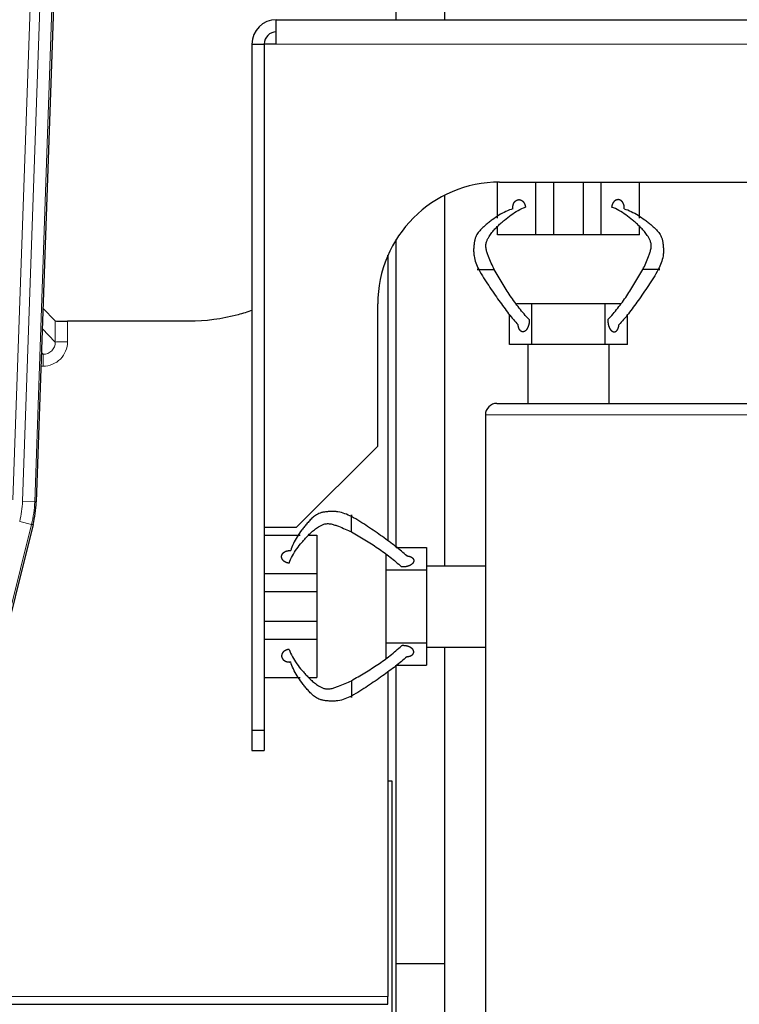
# Model space of a CAD drawing. Header units: inches. Extents: x 0 to 20790, y -12 to 14700.
# Tile 49 of 184: x 5828 to 6005, y 4640 to 4883. Entities that reach past the tile are written whole.
import ezdxf

# ---------------------------------------------------------------- set-up
doc = ezdxf.new("R2010")
doc.units = ezdxf.units.IN
doc.layers.add('1', color=7, linetype='Continuous', true_color=0xffffff)

msp = doc.modelspace()

# ---------------------------------------------------------------- linework, layer by layer
at = {"layer": '1', "color": 110, "linetype": 'Continuous', "lineweight": 13}
for p, q in [((5839.481, 5138.694), (5826.414, 4764.523)), ((5828.761, 4764.193), (5841.872, 5139.636)), ((5844.866, 5139.531), (5831.755, 4764.088)), ((6091.225, 4876.801), (5891.225, 4876.801)), ((5836.834, 4803.407), (5836.823, 4808.638)), ((5839.822, 4808.537), (5839.832, 4803.489)), ((5833.62, 4806.735), (5836.834, 4803.407)), ((5833.399, 4800.4), (5833.841, 4800.4)), ((5833.841, 4800.4), (5833.414, 4800.842)), ((5833.841, 4800.4), (5833.841, 4797.48)), ((5833.841, 4797.48), (5833.297, 4797.48)), ((6442.725, 4785.501), (5942.725, 4785.501)), ((5831.755, 4764.088), (5828.761, 4764.193)), ((5831.755, 4764.088), (5832.129, 4764.036)), ((5830.971, 4758.506), (5808.797, 4669.572)), ((5830.971, 4758.506), (5828.064, 4759.231)), ((5831.344, 4758.454), (5830.971, 4758.506)), ((5430.725, 4642.271), (5918.725, 4642.271))]:
    msp.add_line(p, q, dxfattribs=at)
at = {"layer": '1', "color": 2, "linetype": 'Continuous', "lineweight": 25}
for p, q in [((5845.247, 5139.681), (5832.129, 4764.036)), ((5920.766, 4882.794), (5920.766, 5050.301)), ((5932.766, 4882.794), (5932.766, 5050.301)), ((5891.225, 4876.801), (5891.225, 4882.801)), ((5891.225, 4882.801), (6091.225, 4882.801)), ((5885.225, 4876.801), (5885.225, 4707.801)), ((5891.225, 4876.801), (5888.227, 4876.801)), ((5888.227, 4876.801), (5888.227, 4757.801)), ((5945.685, 4833.951), (5945.685, 4842.796)), ((5946.225, 4842.801), (6091.225, 4842.801)), ((5955.12, 4829.801), (5955.12, 4842.801)), ((5959.533, 4829.801), (5959.533, 4842.801)), ((5966.836, 4829.801), (5966.836, 4842.801)), ((5971.25, 4829.801), (5971.25, 4842.801)), ((5980.685, 4833.951), (5980.685, 4842.801)), ((5932.766, 4748.301), (5932.766, 4839.613)), ((5945.685, 4829.801), (5945.685, 4831.873)), ((5980.685, 4829.801), (5980.685, 4831.856)), ((5920.766, 4752.844), (5920.766, 4828.676)), ((5955.12, 4829.801), (5945.685, 4829.801)), ((5959.533, 4829.801), (5955.12, 4829.801)), ((5966.836, 4829.801), (5959.533, 4829.801)), ((5971.25, 4829.801), (5966.836, 4829.801)), ((5980.685, 4829.801), (5971.25, 4829.801)), ((5918.622, 4824.551), (5918.725, 4824.551)), ((5918.724, 4824.559), (5918.724, 4824.793)), ((5918.725, 4824.551), (5918.725, 4754.425)), ((5836.823, 4808.638), (5833.796, 4811.773)), ((5916.225, 4777.801), (5916.225, 4812.801)), ((5954.185, 4812.801), (5950.439, 4812.801)), ((5954.185, 4802.801), (5954.185, 4812.801)), ((5972.185, 4812.801), (5954.185, 4812.801)), ((5975.93, 4812.801), (5972.185, 4812.801)), ((5972.185, 4802.801), (5972.185, 4812.801)), ((5869.725, 4808.537), (5839.822, 4808.537)), ((5948.685, 4802.801), (5948.685, 4810.281)), ((5977.685, 4802.801), (5977.685, 4810.281)), ((5953.225, 4802.801), (5948.685, 4802.801)), ((5954.185, 4802.801), (5953.225, 4802.801)), ((5953.225, 4788.301), (5953.225, 4802.801)), ((5972.185, 4802.801), (5954.185, 4802.801)), ((5973.225, 4802.801), (5972.185, 4802.801)), ((5977.685, 4802.801), (5973.225, 4802.801)), ((5973.225, 4788.301), (5973.225, 4802.801)), ((5945.525, 4788.301), (6439.925, 4788.301)), ((5942.725, 4785.501), (5942.725, 4411.101)), ((5896.225, 4757.801), (5916.225, 4777.801)), ((5831.344, 4758.454), (5809.09, 4669.196)), ((5888.227, 4757.801), (5896.225, 4757.801)), ((5888.275, 4755.841), (5897.075, 4755.841)), ((5899.153, 4755.841), (5901.225, 4755.841)), ((5901.225, 4755.841), (5901.225, 4746.406)), ((5920.745, 4752.841), (5928.225, 4752.841)), ((5928.225, 4752.841), (5928.225, 4748.301)), ((5918.225, 4751.087), (5918.225, 4747.341)), ((5928.225, 4748.301), (5942.725, 4748.301)), ((5928.225, 4748.301), (5928.225, 4747.341)), ((5888.275, 4746.406), (5901.225, 4746.406)), ((5901.225, 4746.406), (5901.225, 4741.992)), ((5918.225, 4747.341), (5928.225, 4747.341)), ((5918.225, 4747.341), (5918.225, 4729.341)), ((5928.225, 4747.341), (5928.225, 4729.341)), ((5888.275, 4741.992), (5901.225, 4741.992)), ((5901.225, 4741.992), (5901.225, 4734.69)), ((5888.275, 4734.69), (5901.225, 4734.69)), ((5901.225, 4734.69), (5901.225, 4730.276)), ((5888.275, 4730.276), (5901.225, 4730.276)), ((5901.225, 4730.276), (5901.225, 4720.841)), ((5918.225, 4729.341), (5928.225, 4729.341)), ((5918.225, 4729.341), (5918.225, 4725.595)), ((5928.225, 4729.341), (5928.225, 4728.301)), ((5928.225, 4728.301), (5942.725, 4728.301)), ((5928.225, 4728.301), (5928.225, 4723.841)), ((5932.766, 4650.301), (5932.766, 4728.301)), ((5920.745, 4723.841), (5928.225, 4723.841)), ((5920.766, 4650.301), (5920.766, 4723.844)), ((5918.725, 4722.255), (5918.725, 4642.271)), ((5888.275, 4720.841), (5897.075, 4720.841)), ((5899.17, 4720.841), (5901.225, 4720.841)), ((5885.225, 4707.801), (5885.225, 4702.801)), ((5885.225, 4707.801), (5888.275, 4707.801)), ((5888.275, 4707.801), (5888.275, 4702.801)), ((5885.225, 4702.801), (5888.275, 4702.801)), ((5919.725, 4695.301), (5918.708, 4695.301)), ((5919.725, 4375.301), (5919.725, 4695.301)), ((5932.766, 4650.301), (5920.766, 4650.301)), ((5920.766, 4407.271), (5920.766, 4650.301)), ((5932.766, 4407.271), (5932.766, 4650.301)), ((5918.725, 4640.324), (5918.725, 4642.271)), ((5430.725, 4640.324), (5918.725, 4640.324))]:
    msp.add_line(p, q, dxfattribs=at)
for centre, radius in [((5891.225, 4876.801), 6), ((5891.275, 4876.801), 3), ((5946.225, 4812.801), 30), ((5945.525, 4785.501), 2.8)]:
    msp.add_arc(centre, radius, 90, 180, dxfattribs=at)
for centre, major_axis, ratio, start_param, end_param in [((5839.822, 4808.641), (3, 0), 0.0349646, 3.1753451, 4.712515), ((5805.109, 4764.987, 0), (-26.774, 3.763), 0.9986144, 3.0370169, 3.2461684)]:
    msp.add_ellipse(centre, major_axis=major_axis, ratio=ratio, start_param=start_param, end_param=end_param, dxfattribs=at)
at = {"layer": '1', "color": 110, "linetype": 'Continuous', "lineweight": 13}
for centre, major_axis, ratio, start_param, end_param in [((5833.829, 4803.489), (3.237, -5.067), 0.9977321, 5.7157535, 7.2865499), ((5833.829, 4803.411), (1.726, -2.474), 0.9943829, 5.6754356, 7.2462319), ((5839.832, 4803.411), (-3, -0.006), 0.0261769, 4.7123351, 6.249505), ((5804.743, 4765.039, 0), (-23.799, 3.345), 0.9986144, 3.0370169, 3.2461684), ((5804.743, 4765.039), (26.766, -3.762), 0.9989218, 6.1786096, 6.387761)]:
    msp.add_ellipse(centre, major_axis=major_axis, ratio=ratio, start_param=start_param, end_param=end_param, dxfattribs=at)
msp.add_open_spline([(5830.241, 5136.766), (5829.671, 5121.267), (5828.546, 5090.266), (5827.452, 5059.259), (5826.643, 5036.002), (5826.241, 5024.372), (5825.777, 5010.804), (5825.58, 5004.989), (5825.448, 5001.112), (5825.382, 4999.174), (5825.055, 4989.482), (5824.664, 4977.853), (5824.214, 4964.289), (5824.022, 4958.477), (5823.895, 4954.602), (5823.831, 4952.664), (5823.258, 4935.229), (5822.257, 4904.256), (5820.803, 4857.861), (5819.396, 4811.531), (5818.49, 4780.688), (5818.046, 4765.277)], degree=3, knots=[0, 0, 0, 0, 0.125, 0.25, 0.25, 0.3125, 0.34375, 0.359375, 0.359375, 0.375, 0.375, 0.4375, 0.46875, 0.484375, 0.484375, 0.5, 0.5, 0.625, 0.75, 0.875, 1, 1, 1, 1], dxfattribs=at)
at = {"layer": '1', "color": 2, "linetype": 'Continuous', "lineweight": 25}
for points, degree in [([(5885.225, 4876.801), (5888.227, 4876.801)], 1), ([(5949.479, 4836.241), (5949.436, 4836.639), (5949.599, 4837.435), (5949.977, 4838.054), (5950.533, 4838.44), (5951.14, 4838.511), (5951.738, 4838.269), (5952.218, 4837.765), (5952.53, 4837.054), (5952.57, 4836.66)], 2), ([(5888.275, 4757.801), (5888.275, 4707.801)], 1), ([(5894.366, 4748.955), (5893.971, 4748.996), (5893.26, 4749.308), (5892.757, 4749.788), (5892.514, 4750.386), (5892.586, 4750.992), (5892.971, 4751.549), (5893.591, 4751.926), (5894.387, 4752.089), (5894.784, 4752.047)], 2)]:
    msp.add_open_spline(points, degree=degree, dxfattribs=at)
for points, degree, knots in [([(5976.891, 4836.241), (5976.905, 4836.374), (5976.915, 4836.641), (5976.887, 4836.964), (5976.811, 4837.275), (5976.691, 4837.555), (5976.57, 4837.768), (5976.434, 4837.967), (5976.246, 4838.174), (5976.028, 4838.33), (5975.793, 4838.428), (5975.592, 4838.47), (5975.39, 4838.49), (5975.166, 4838.481), (5974.924, 4838.413), (5974.695, 4838.289), (5974.505, 4838.132), (5974.32, 4837.944), (5974.127, 4837.703), (5973.982, 4837.439), (5973.876, 4837.144), (5973.816, 4836.833), (5973.798, 4836.66)], 5, [0, 0, 0, 0, 0, 0, 0.1042545, 0.2083296, 0.25, 0.25, 0.25, 0.3128199, 0.4171102, 0.5, 0.5, 0.5, 0.5210512, 0.6251827, 0.7291347, 0.75, 0.75, 0.75, 0.8639149, 1, 1, 1, 1, 1, 1]), ([(5949.479, 4836.241), (5948.897, 4836.061), (5947.744, 4835.609), (5946.048, 4834.681), (5944.656, 4833.71), (5943.545, 4832.854), (5942.718, 4832.169), (5941.905, 4831.436), (5941.125, 4830.614), (5940.551, 4829.801), (5940.253, 4829.108), (5940.12, 4828.666), (5940.038, 4828.304), (5939.97, 4827.903), (5939.89, 4827.31), (5939.822, 4826.504), (5939.812, 4825.547), (5939.934, 4824.313), (5940.334, 4822.852), (5940.825, 4821.806), (5941.088, 4821.301)], 3, [0, 0, 0, 0, 0.125, 0.25, 0.375, 0.4375, 0.5, 0.5625, 0.625, 0.6875, 0.71875, 0.734375, 0.75, 0.765625, 0.78125, 0.8125, 0.84375, 0.875, 0.9375, 1, 1, 1, 1]), ([(5944.869, 4821.301), (5944.639, 4821.791), (5944.168, 4822.805), (5943.586, 4824.197), (5943.163, 4825.367), (5942.882, 4826.28), (5942.811, 4827.069), (5942.863, 4827.658), (5942.969, 4828.063), (5943.111, 4828.432), (5943.325, 4828.885), (5943.723, 4829.598), (5944.324, 4830.432), (5945.069, 4831.281), (5945.837, 4832.046), (5946.617, 4832.773), (5947.672, 4833.695), (5949.031, 4834.769), (5950.747, 4835.847), (5951.95, 4836.415), (5952.571, 4836.66)], 3, [0, 0, 0, 0, 0.0625, 0.125, 0.15625, 0.1875, 0.21875, 0.234375, 0.25, 0.265625, 0.28125, 0.3125, 0.375, 0.4375, 0.5, 0.5625, 0.625, 0.75, 0.875, 1, 1, 1, 1]), ([(5981.501, 4821.301), (5981.73, 4821.791), (5982.201, 4822.805), (5982.783, 4824.197), (5983.206, 4825.367), (5983.487, 4826.28), (5983.559, 4827.069), (5983.506, 4827.658), (5983.4, 4828.063), (5983.258, 4828.432), (5983.044, 4828.885), (5982.646, 4829.598), (5982.045, 4830.432), (5981.3, 4831.281), (5980.532, 4832.046), (5979.752, 4832.773), (5978.698, 4833.695), (5977.338, 4834.769), (5975.622, 4835.847), (5974.419, 4836.415), (5973.798, 4836.66)], 3, [0, 0, 0, 0, 0.0625, 0.125, 0.15625, 0.1875, 0.21875, 0.234375, 0.25, 0.265625, 0.28125, 0.3125, 0.375, 0.4375, 0.5, 0.5625, 0.625, 0.75, 0.875, 1, 1, 1, 1]), ([(5976.891, 4836.241), (5977.472, 4836.061), (5978.626, 4835.609), (5980.321, 4834.681), (5981.713, 4833.71), (5982.824, 4832.854), (5983.651, 4832.169), (5984.465, 4831.436), (5985.244, 4830.614), (5985.818, 4829.801), (5986.116, 4829.108), (5986.249, 4828.666), (5986.332, 4828.304), (5986.399, 4827.903), (5986.48, 4827.31), (5986.547, 4826.504), (5986.558, 4825.547), (5986.435, 4824.313), (5986.035, 4822.852), (5985.544, 4821.806), (5985.282, 4821.301)], 3, [0, 0, 0, 0, 0.125, 0.25, 0.375, 0.4375, 0.5, 0.5625, 0.625, 0.6875, 0.71875, 0.734375, 0.75, 0.765625, 0.78125, 0.8125, 0.84375, 0.875, 0.9375, 1, 1, 1, 1]), ([(5941.088, 4821.301), (5941.012, 4821.301), (5940.876, 4821.301), (5940.753, 4821.301), (5940.686, 4821.301), (5940.691, 4821.301), (5940.735, 4821.301), (5940.807, 4821.301), (5940.951, 4821.301), (5941.185, 4821.301), (5941.491, 4821.301), (5941.773, 4821.301), (5942.066, 4821.301), (5942.4, 4821.301), (5942.772, 4821.301), (5943.129, 4821.301), (5943.435, 4821.301), (5943.74, 4821.301), (5944.069, 4821.301), (5944.341, 4821.301), (5944.578, 4821.301), (5944.774, 4821.301), (5944.869, 4821.301)], 5, [0, 0, 0, 0, 0, 0, 0.1042545, 0.2083296, 0.25, 0.25, 0.25, 0.3128199, 0.4171102, 0.5, 0.5, 0.5, 0.5210512, 0.6251827, 0.7291347, 0.75, 0.75, 0.75, 0.8639149, 1, 1, 1, 1, 1, 1]), ([(5941.088, 4821.301), (5941.464, 4820.571), (5942.274, 4819.217), (5943.527, 4817.3), (5944.788, 4815.436), (5946.036, 4813.644), (5947.257, 4811.947), (5948.841, 4809.865), (5950.003, 4808.472), (5950.774, 4807.62)], 3, [0, 0, 0, 0, 0.125, 0.25, 0.375, 0.5, 0.625, 0.75, 1, 1, 1, 1]), ([(5953.474, 4808.978), (5952.632, 4809.863), (5951.419, 4811.264), (5949.915, 4813.266), (5948.844, 4814.794), (5947.822, 4816.359), (5946.829, 4817.959), (5945.851, 4819.598), (5945.202, 4820.728), (5944.869, 4821.301)], 3, [0, 0, 0, 0, 0.25, 0.375, 0.5, 0.625, 0.75, 0.875, 1, 1, 1, 1]), ([(5972.896, 4808.978), (5973.738, 4809.863), (5974.95, 4811.264), (5976.454, 4813.266), (5977.525, 4814.794), (5978.548, 4816.359), (5979.54, 4817.959), (5980.519, 4819.598), (5981.168, 4820.728), (5981.501, 4821.301)], 3, [0, 0, 0, 0, 0.25, 0.375, 0.5, 0.625, 0.75, 0.875, 1, 1, 1, 1]), ([(5985.282, 4821.301), (5984.906, 4820.571), (5984.095, 4819.217), (5982.842, 4817.3), (5981.582, 4815.436), (5980.334, 4813.644), (5979.113, 4811.947), (5977.529, 4809.865), (5976.366, 4808.472), (5975.596, 4807.62)], 3, [0, 0, 0, 0, 0.125, 0.25, 0.375, 0.5, 0.625, 0.75, 1, 1, 1, 1]), ([(5985.282, 4821.301), (5985.357, 4821.301), (5985.493, 4821.301), (5985.617, 4821.301), (5985.683, 4821.301), (5985.678, 4821.301), (5985.635, 4821.301), (5985.577, 4821.301), (5985.512, 4821.301), (5985.425, 4821.301), (5985.281, 4821.301), (5985.095, 4821.301), (5984.952, 4821.301), (5984.794, 4821.301), (5984.596, 4821.301), (5984.304, 4821.301), (5984.122, 4821.301), (5983.937, 4821.301), (5983.754, 4821.301), (5983.453, 4821.301), (5983.275, 4821.301), (5983.101, 4821.301), (5982.934, 4821.301), (5982.629, 4821.301), (5982.3, 4821.301), (5982.028, 4821.301), (5981.791, 4821.301), (5981.595, 4821.301), (5981.501, 4821.301)], 5, [0, 0, 0, 0, 0, 0, 0.1042545, 0.2083296, 0.25, 0.25, 0.25, 0.3128199, 0.375, 0.375, 0.375, 0.4171102, 0.5, 0.5, 0.5, 0.5210512, 0.625, 0.625, 0.625, 0.6251827, 0.7291347, 0.75, 0.75, 0.75, 0.8639149, 1, 1, 1, 1, 1, 1]), ([(5885.311, 4811.214), (5884.165, 4810.808), (5883.002, 4810.446), (5877.886, 4809.074), (5873.806, 4808.537), (5869.725, 4808.537)], 3, [0, 0, 0, 0, 0.2296211, 0.2296211, 1, 1, 1, 1]), ([(5953.474, 4808.978), (5953.562, 4808.11), (5953.147, 4806.896), (5952.727, 4806.268), (5952.197, 4805.93), (5951.602, 4805.964), (5951.125, 4806.4), (5950.816, 4807.177), (5950.774, 4807.62)], 2, [0, 0, 0, 0.25, 0.375, 0.5, 0.625, 0.75, 0.875, 1, 1, 1]), ([(5972.896, 4808.978), (5972.876, 4808.79), (5972.863, 4808.441), (5972.888, 4808.092), (5972.948, 4807.751), (5973.047, 4807.404), (5973.151, 4807.111), (5973.213, 4806.963), (5973.282, 4806.824), (5973.358, 4806.693), (5973.494, 4806.49), (5973.582, 4806.376), (5973.675, 4806.274), (5973.775, 4806.187), (5973.95, 4806.069), (5974.079, 4806.003), (5974.194, 4805.964), (5974.31, 4805.944), (5974.484, 4805.944), (5974.639, 4805.967), (5974.752, 4806.005), (5974.861, 4806.062), (5974.996, 4806.167), (5975.153, 4806.326), (5975.321, 4806.561), (5975.451, 4806.859), (5975.54, 4807.191), (5975.582, 4807.477), (5975.596, 4807.62)], 5, [0, 0, 0, 0, 0, 0, 0.1360851, 0.25, 0.25, 0.25, 0.2708653, 0.3748173, 0.375, 0.375, 0.375, 0.4789488, 0.5, 0.5, 0.5, 0.5828898, 0.625, 0.625, 0.625, 0.6871801, 0.75, 0.75, 0.75, 0.7916704, 0.8957455, 1, 1, 1, 1, 1, 1]), ([(5909.725, 4760.438), (5909.219, 4760.701), (5908.174, 4761.192), (5906.713, 4761.592), (5905.479, 4761.714), (5904.522, 4761.703), (5903.716, 4761.636), (5903.123, 4761.556), (5902.721, 4761.488), (5902.359, 4761.405), (5901.918, 4761.272), (5901.225, 4760.974), (5900.412, 4760.401), (5899.589, 4759.621), (5898.857, 4758.807), (5898.172, 4757.981), (5897.315, 4756.869), (5896.345, 4755.478), (5895.416, 4753.782), (5894.964, 4752.629), (5894.784, 4752.047)], 3, [0, 0, 0, 0, 0.0625, 0.125, 0.15625, 0.1875, 0.21875, 0.234375, 0.25, 0.265625, 0.28125, 0.3125, 0.375, 0.4375, 0.5, 0.5625, 0.625, 0.75, 0.875, 1, 1, 1, 1]), ([(5909.725, 4756.657), (5909.725, 4756.751), (5909.725, 4756.948), (5909.725, 4757.184), (5909.725, 4757.456), (5909.725, 4757.786), (5909.725, 4758.091), (5909.725, 4758.397), (5909.725, 4758.753), (5909.725, 4759.126), (5909.725, 4759.46), (5909.725, 4759.752), (5909.725, 4760.034), (5909.725, 4760.341), (5909.725, 4760.575), (5909.725, 4760.719), (5909.725, 4760.791), (5909.725, 4760.834), (5909.725, 4760.84), (5909.725, 4760.773), (5909.725, 4760.649), (5909.725, 4760.514), (5909.725, 4760.438)], 5, [0, 0, 0, 0, 0, 0, 0.1360851, 0.25, 0.25, 0.25, 0.2708653, 0.3748173, 0.4789488, 0.5, 0.5, 0.5, 0.5828898, 0.6871801, 0.75, 0.75, 0.75, 0.7916704, 0.8957455, 1, 1, 1, 1, 1, 1]), ([(5923.406, 4750.752), (5922.553, 4751.522), (5921.16, 4752.685), (5919.078, 4754.269), (5917.382, 4755.49), (5915.589, 4756.738), (5913.726, 4757.998), (5911.808, 4759.251), (5910.454, 4760.062), (5909.725, 4760.438)], 3, [0, 0, 0, 0, 0.25, 0.375, 0.5, 0.625, 0.75, 0.875, 1, 1, 1, 1]), ([(5894.366, 4748.955), (5894.611, 4749.576), (5895.178, 4750.779), (5896.257, 4752.495), (5897.331, 4753.854), (5898.253, 4754.908), (5898.979, 4755.689), (5899.745, 4756.456), (5900.593, 4757.201), (5901.428, 4757.803), (5902.14, 4758.2), (5902.593, 4758.415), (5902.962, 4758.557), (5903.368, 4758.663), (5903.957, 4758.715), (5904.746, 4758.643), (5905.659, 4758.362), (5906.828, 4757.939), (5908.221, 4757.358), (5909.234, 4756.887), (5909.725, 4756.657)], 3, [0, 0, 0, 0, 0.125, 0.25, 0.375, 0.4375, 0.5, 0.5625, 0.625, 0.6875, 0.71875, 0.734375, 0.75, 0.765625, 0.78125, 0.8125, 0.84375, 0.875, 0.9375, 1, 1, 1, 1]), ([(5909.725, 4756.657), (5910.298, 4756.324), (5911.427, 4755.675), (5913.067, 4754.696), (5914.667, 4753.704), (5916.232, 4752.682), (5917.76, 4751.611), (5919.761, 4750.107), (5921.162, 4748.894), (5922.048, 4748.052)], 3, [0, 0, 0, 0, 0.125, 0.25, 0.375, 0.5, 0.625, 0.75, 1, 1, 1, 1]), ([(5923.406, 4750.751), (5923.849, 4750.71), (5924.626, 4750.401), (5925.061, 4749.924), (5925.096, 4749.328), (5924.757, 4748.799), (5924.129, 4748.379), (5922.916, 4747.964), (5922.048, 4748.052)], 2, [0, 0, 0, 0.125, 0.25, 0.375, 0.5, 0.625, 0.75, 1, 1, 1]), ([(5909.725, 4720.025), (5910.298, 4720.358), (5911.427, 4721.007), (5913.067, 4721.986), (5914.667, 4722.978), (5916.232, 4724), (5917.76, 4725.071), (5919.761, 4726.575), (5921.162, 4727.788), (5922.048, 4728.63)], 3, [0, 0, 0, 0, 0.125, 0.25, 0.375, 0.5, 0.625, 0.75, 1, 1, 1, 1]), ([(5923.406, 4725.93), (5923.549, 4725.943), (5923.834, 4725.986), (5924.167, 4726.075), (5924.464, 4726.205), (5924.7, 4726.373), (5924.859, 4726.53), (5924.963, 4726.665), (5925.021, 4726.774), (5925.059, 4726.887), (5925.081, 4727.041), (5925.081, 4727.215), (5925.061, 4727.332), (5925.023, 4727.446), (5924.956, 4727.575), (5924.839, 4727.751), (5924.751, 4727.85), (5924.649, 4727.944), (5924.536, 4728.031), (5924.332, 4728.167), (5924.202, 4728.243), (5924.062, 4728.313), (5923.915, 4728.375), (5923.622, 4728.478), (5923.274, 4728.578), (5922.934, 4728.638), (5922.584, 4728.663), (5922.236, 4728.649), (5922.048, 4728.63)], 5, [0, 0, 0, 0, 0, 0, 0.1042545, 0.2083296, 0.25, 0.25, 0.25, 0.3128199, 0.375, 0.375, 0.375, 0.4171102, 0.5, 0.5, 0.5, 0.5210512, 0.625, 0.625, 0.625, 0.6251827, 0.7291347, 0.75, 0.75, 0.75, 0.8639149, 1, 1, 1, 1, 1, 1]), ([(5894.366, 4727.727), (5894.193, 4727.709), (5893.881, 4727.65), (5893.587, 4727.544), (5893.322, 4727.398), (5893.081, 4727.206), (5892.894, 4727.021), (5892.737, 4726.83), (5892.612, 4726.602), (5892.545, 4726.36), (5892.536, 4726.136), (5892.555, 4725.934), (5892.597, 4725.733), (5892.696, 4725.497), (5892.852, 4725.279), (5893.059, 4725.091), (5893.258, 4724.956), (5893.471, 4724.835), (5893.751, 4724.715), (5894.061, 4724.639), (5894.384, 4724.61), (5894.652, 4724.621), (5894.784, 4724.635)], 5, [0, 0, 0, 0, 0, 0, 0.1360851, 0.25, 0.25, 0.25, 0.2708653, 0.3748173, 0.4789488, 0.5, 0.5, 0.5, 0.5828898, 0.6871801, 0.75, 0.75, 0.75, 0.7916704, 0.8957455, 1, 1, 1, 1, 1, 1]), ([(5894.366, 4727.727), (5894.611, 4727.106), (5895.178, 4725.903), (5896.257, 4724.187), (5897.331, 4722.828), (5898.253, 4721.774), (5898.979, 4720.993), (5899.745, 4720.226), (5900.593, 4719.481), (5901.428, 4718.879), (5902.14, 4718.482), (5902.593, 4718.267), (5902.962, 4718.125), (5903.368, 4718.019), (5903.957, 4717.967), (5904.746, 4718.039), (5905.659, 4718.32), (5906.828, 4718.743), (5908.221, 4719.324), (5909.234, 4719.795), (5909.725, 4720.025)], 3, [0, 0, 0, 0, 0.125, 0.25, 0.375, 0.4375, 0.5, 0.5625, 0.625, 0.6875, 0.71875, 0.734375, 0.75, 0.765625, 0.78125, 0.8125, 0.84375, 0.875, 0.9375, 1, 1, 1, 1]), ([(5923.406, 4725.93), (5922.553, 4725.16), (5921.16, 4723.997), (5919.078, 4722.413), (5917.382, 4721.192), (5915.589, 4719.944), (5913.726, 4718.684), (5911.808, 4717.431), (5910.454, 4716.62), (5909.725, 4716.244)], 3, [0, 0, 0, 0, 0.25, 0.375, 0.5, 0.625, 0.75, 0.875, 1, 1, 1, 1]), ([(5909.725, 4716.244), (5909.219, 4715.981), (5908.174, 4715.49), (5906.713, 4715.09), (5905.479, 4714.968), (5904.522, 4714.979), (5903.716, 4715.046), (5903.123, 4715.126), (5902.721, 4715.194), (5902.359, 4715.277), (5901.918, 4715.41), (5901.225, 4715.708), (5900.412, 4716.281), (5899.589, 4717.061), (5898.857, 4717.875), (5898.172, 4718.701), (5897.315, 4719.813), (5896.345, 4721.204), (5895.416, 4722.9), (5894.964, 4724.053), (5894.784, 4724.635)], 3, [0, 0, 0, 0, 0.0625, 0.125, 0.15625, 0.1875, 0.21875, 0.234375, 0.25, 0.265625, 0.28125, 0.3125, 0.375, 0.4375, 0.5, 0.5625, 0.625, 0.75, 0.875, 1, 1, 1, 1]), ([(5909.725, 4720.025), (5909.725, 4719.931), (5909.725, 4719.734), (5909.725, 4719.498), (5909.725, 4719.226), (5909.725, 4718.896), (5909.725, 4718.591), (5909.725, 4718.424), (5909.725, 4718.251), (5909.725, 4718.073), (5909.725, 4717.772), (5909.725, 4717.588), (5909.725, 4717.404), (5909.725, 4717.222), (5909.725, 4716.93), (5909.725, 4716.732), (5909.725, 4716.573), (5909.725, 4716.43), (5909.725, 4716.244), (5909.725, 4716.1), (5909.725, 4716.013), (5909.725, 4715.949), (5909.725, 4715.891), (5909.725, 4715.848), (5909.725, 4715.842), (5909.725, 4715.909), (5909.725, 4716.033), (5909.725, 4716.168), (5909.725, 4716.244)], 5, [0, 0, 0, 0, 0, 0, 0.1360851, 0.25, 0.25, 0.25, 0.2708653, 0.3748173, 0.375, 0.375, 0.375, 0.4789488, 0.5, 0.5, 0.5, 0.5828898, 0.625, 0.625, 0.625, 0.6871801, 0.75, 0.75, 0.75, 0.7916704, 0.8957455, 1, 1, 1, 1, 1, 1])]:
    msp.add_open_spline(points, degree=degree, knots=knots, dxfattribs=at)

doc.saveas('drawing.dxf')
